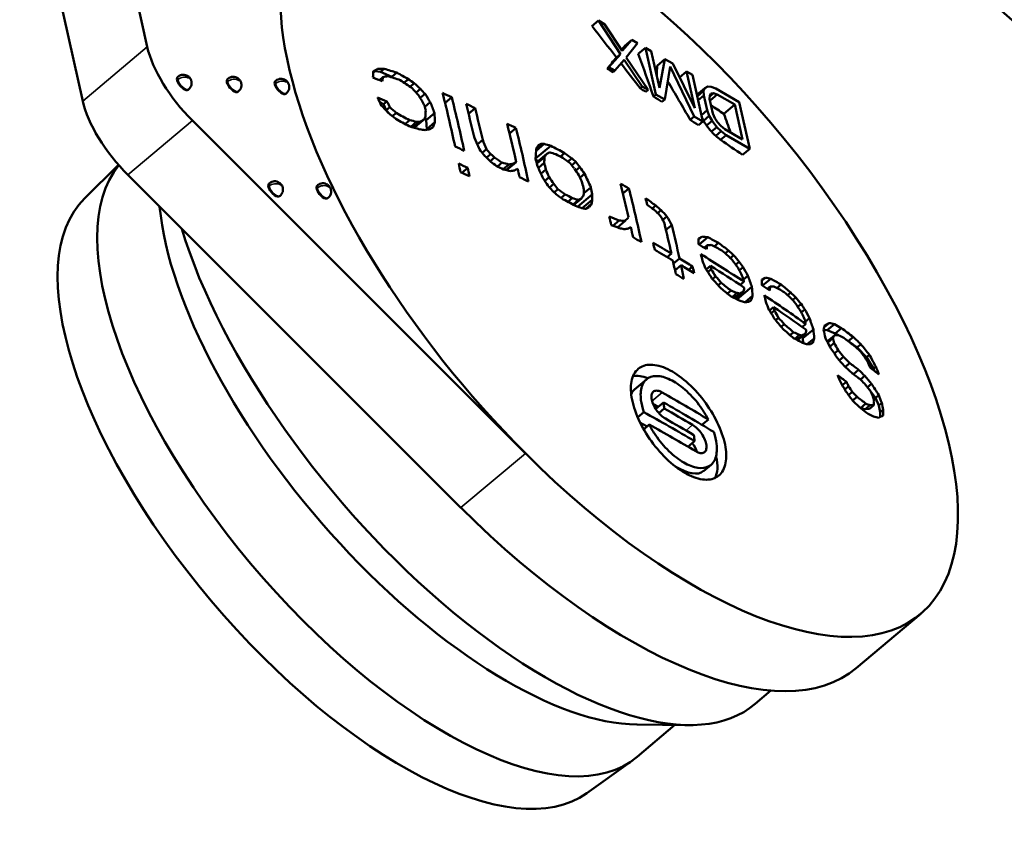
# Model space of a CAD drawing. Header units: millimetres. Extents: x 75 to 4764, y 75 to 3163.
# Tile 128 of 198: x 2997 to 3020, y 840 to 859. Entities that reach past the tile are written whole.
import ezdxf

# ---------------------------------------------------------------- set-up
doc = ezdxf.new("R2010")
doc.units = ezdxf.units.MM
doc.header["$LTSCALE"] = 15
doc.layers.add('Visible (ISO)', color=7, linetype='Continuous', lineweight=50)
doc.layers.add('Visible Narrow (ISO)', color=7, linetype='Continuous', lineweight=35)

msp = doc.modelspace()

# ---------------------------------------------------------------- linework, layer by layer
at = {"layer": 'Visible (ISO)'}
for p, q in [((2999.556, 861.19), (3000.286, 857.938)), ((2998.109, 859.969), (2998.839, 856.717)), ((3010.275, 858.401), (3010.421, 858.524)), ((3010.553, 858.448), (3010.421, 858.524)), ((3010.421, 858.524), (3010.914, 857.773)), ((3010.955, 857.846), (3010.553, 858.448)), ((3011.168, 858.092), (3010.955, 857.846)), ((3011.013, 857.961), (3011.168, 858.092)), ((3011.046, 857.697), (3011.299, 858.015)), ((3011.299, 858.015), (3011.168, 858.092)), ((3010.914, 857.773), (3010.656, 857.476)), ((3010.823, 857.696), (3010.914, 857.773)), ((3011.313, 857.777), (3011.475, 857.914)), ((3011.607, 857.837), (3011.475, 857.914)), ((3011.475, 857.914), (3011.71, 856.866)), ((3011.792, 857.013), (3011.607, 857.837)), ((3010.788, 857.4), (3011, 857.646)), ((3011, 857.646), (3011.403, 857.044)), ((3011.535, 856.968), (3011.046, 857.697)), ((3011.738, 857.51), (3011.914, 857.659)), ((3011.914, 857.659), (3011.792, 857.013)), ((3012.09, 857.558), (3011.914, 857.659)), ((3012.582, 856.555), (3012.09, 857.558)), ((3005.395, 857.385), (3005.361, 857.365)), ((3005.46, 857.44), (3005.395, 857.385)), ((3005.527, 857.374), (3005.395, 857.385)), ((3005.609, 857.443), (3005.527, 857.374)), ((3005.78, 857.261), (3005.527, 857.374)), ((3005.891, 857.355), (3005.78, 857.261)), ((3010.617, 857.443), (3010.656, 857.476)), ((3010.656, 857.476), (3010.788, 857.4)), ((3010.748, 857.366), (3010.788, 857.4)), ((3011.908, 856.752), (3012.027, 857.497)), ((3012.027, 857.497), (3012.567, 856.37)), ((3012.242, 857.248), (3012.397, 857.38)), ((3012.529, 857.303), (3012.397, 857.38)), ((3012.397, 857.38), (3012.582, 856.555)), ((3000.968, 857.254), (3000.981, 857.266)), ((3002.086, 857.208), (3002.1, 857.22)), ((3003.161, 857.163), (3003.174, 857.175)), ((3005.58, 857.255), (3005.503, 857.19)), ((3005.503, 857.187), (3005.503, 857.19)), ((3005.811, 857.238), (3005.78, 857.261)), ((3006.149, 857.21), (3006.055, 857.13)), ((3006.283, 857.118), (3006.188, 857.038)), ((3012.764, 856.256), (3012.529, 857.303)), ((3001.206, 856.971), (3001.22, 856.983)), ((3002.324, 856.925), (3002.338, 856.937)), ((3003.399, 856.881), (3003.413, 856.892)), ((3006.425, 856.989), (3006.327, 856.906)), ((3006.525, 856.877), (3006.417, 856.786)), ((3011.354, 857.003), (3011.403, 857.044)), ((3011.403, 857.044), (3011.535, 856.968)), ((3011.483, 856.924), (3011.535, 856.968)), ((3011.654, 856.819), (3011.71, 856.866)), ((3011.71, 856.866), (3011.908, 856.752)), ((3012.629, 856.858), (3012.806, 857.008)), ((3012.637, 856.822), (3012.782, 856.944)), ((3012.806, 857.008), (3012.782, 856.944)), ((3012.782, 856.944), (3012.785, 856.845)), ((3012.874, 857.046), (3012.806, 857.008)), ((3012.951, 857.04), (3012.874, 857.046)), ((3012.918, 856.821), (3013.003, 856.893)), ((3012.919, 856.845), (3012.947, 856.887)), ((3012.947, 856.887), (3013.003, 856.893)), ((3013.056, 856.998), (3012.951, 857.04)), ((3013.003, 856.893), (3013.086, 856.865)), ((3013.583, 856.693), (3013.056, 856.998)), ((3005.594, 856.644), (3005.507, 856.694)), ((3005.67, 856.709), (3005.594, 856.644)), ((3005.656, 856.509), (3005.594, 856.644)), ((3006.644, 856.691), (3006.521, 856.588)), ((3007.124, 856.804), (3006.975, 856.678)), ((3011.846, 856.7), (3011.908, 856.752)), ((3012.656, 856.737), (3012.785, 856.845)), ((3012.785, 856.845), (3012.86, 856.511)), ((3012.917, 856.769), (3012.919, 856.845)), ((3012.992, 856.435), (3012.917, 856.769)), ((3012.926, 856.729), (3013.086, 856.865)), ((3013.086, 856.865), (3013.481, 856.636)), ((3013.818, 855.646), (3013.583, 856.693)), ((3005.738, 856.578), (3005.656, 856.509)), ((3005.733, 856.425), (3005.656, 856.509)), ((3005.88, 856.449), (3005.794, 856.376)), ((3006.738, 856.447), (3006.549, 856.288)), ((3007.65, 856.558), (3007.502, 856.433)), ((3012.731, 856.402), (3012.86, 856.511)), ((3012.86, 856.511), (3012.907, 856.387)), ((3013.034, 856.333), (3012.992, 856.435)), ((3013.235, 856.428), (3013.481, 856.636)), ((3013.481, 856.636), (3013.657, 855.856)), ((3001.3, 856.277), (3008.779, 848.8)), ((3006.18, 856.285), (3006.08, 856.201)), ((3006.337, 856.251), (3006.207, 856.141)), ((3006.412, 856.253), (3006.261, 856.126)), ((3006.51, 856.312), (3006.348, 856.175)), ((3006.549, 856.288), (3006.527, 856.351)), ((3006.563, 856.083), (3006.549, 856.288)), ((3006.749, 856.24), (3006.563, 856.083)), ((3012.479, 856.296), (3012.567, 856.37)), ((3012.567, 856.37), (3012.764, 856.256)), ((3012.667, 856.174), (3012.764, 856.256)), ((3012.776, 856.276), (3012.907, 856.387)), ((3012.846, 856.167), (3012.971, 856.272)), ((3012.907, 856.387), (3012.971, 856.272)), ((3012.971, 856.272), (3013.079, 856.132)), ((3013.093, 856.24), (3013.034, 856.333)), ((3013.168, 856.158), (3013.093, 856.24)), ((3006.261, 856.126), (3006.259, 856.126)), ((3006.348, 856.175), (3006.261, 856.126)), ((3006.558, 856.071), (3006.563, 856.083)), ((3008.566, 856.111), (3008.422, 855.99)), ((3012.957, 856.03), (3013.079, 856.132)), ((3013.054, 855.933), (3013.176, 856.037)), ((3013.079, 856.132), (3013.176, 856.037)), ((3013.261, 856.085), (3013.168, 856.158)), ((3013.176, 856.037), (3013.291, 855.951)), ((3013.657, 855.856), (3013.261, 856.085)), ((3007.82, 855.846), (3007.698, 855.743)), ((3013.164, 855.843), (3013.291, 855.951)), ((3013.291, 855.951), (3013.818, 855.646)), ((3007.903, 855.638), (3007.806, 855.556)), ((3009.35, 855.711), (3009.009, 855.424)), ((3009.203, 855.755), (3009.02, 855.6)), ((3009.134, 855.758), (3009.046, 855.684)), ((3009.66, 855.549), (3009.565, 855.469)), ((3013.654, 855.507), (3013.818, 855.646)), ((3008, 855.524), (3007.907, 855.446)), ((3008.089, 855.448), (3007.99, 855.365)), ((3008.257, 855.333), (3008.155, 855.246)), ((3008.573, 855.347), (3008.356, 855.164)), ((3009.058, 855.363), (3009.018, 855.386)), ((3009.258, 855.531), (3009.029, 855.338)), ((3009.207, 855.459), (3009.035, 855.314)), ((3009.204, 855.329), (3009.07, 855.216)), ((3009.823, 855.429), (3009.736, 855.356)), ((3009.909, 855.351), (3009.82, 855.276)), ((2998.876, 854.527), (2999.641, 855.284)), ((3007.485, 855.218), (3007.352, 855.106)), ((3008.408, 855.293), (3008.281, 855.185)), ((3008.511, 855.31), (3008.341, 855.167)), ((3008.394, 855.154), (3008.386, 855.189)), ((3009.239, 855.179), (3009.128, 855.085)), ((3010.005, 855.235), (3009.911, 855.156)), ((2999.853, 855.056), (3007.332, 847.579)), ((3009.312, 855.008), (3009.214, 854.925)), ((3010.108, 855.082), (3010.007, 854.996)), ((3003.019, 854.86), (3003.033, 854.872)), ((3004.1, 854.815), (3004.114, 854.827)), ((3009.416, 854.854), (3009.322, 854.775)), ((3009.511, 854.738), (3009.424, 854.665)), ((3010.248, 854.778), (3010.088, 854.644)), ((3011.105, 854.752), (3010.971, 854.639)), ((3003.258, 854.577), (3003.271, 854.589)), ((3004.339, 854.533), (3004.352, 854.544)), ((3009.674, 854.619), (3009.583, 854.542)), ((3009.829, 854.538), (3009.731, 854.455)), ((3009.975, 854.494), (3009.853, 854.39)), ((3010.036, 854.528), (3009.865, 854.384)), ((3010.283, 854.627), (3009.946, 854.343)), ((3010.279, 854.497), (3010.056, 854.31)), ((3010.266, 854.404), (3010.14, 854.298)), ((3011.709, 854.368), (3011.63, 854.301)), ((3011.829, 854.265), (3011.749, 854.198)), ((3010.883, 854.032), (3010.746, 853.916)), ((3011.018, 854.023), (3010.846, 853.878)), ((3011.958, 854.125), (3011.864, 854.046)), ((3012.068, 853.931), (3011.936, 853.821)), ((3012.75, 853.671), (3012.669, 853.603)), ((3012.876, 853.655), (3012.682, 853.492)), ((3012.858, 853.477), (3012.794, 853.422)), ((3013.117, 853.533), (3013.017, 853.448)), ((3013.34, 853.357), (3013.267, 853.295)), ((3012.058, 853.288), (3011.966, 853.21)), ((3012.241, 853.178), (3012.106, 853.064)), ((3013.456, 853.251), (3013.382, 853.189)), ((3013.581, 853.107), (3013.501, 853.04)), ((3012.275, 853.026), (3012.139, 852.911)), ((3012.534, 853), (3012.443, 852.924)), ((3012.937, 853.011), (3012.841, 852.929)), ((3012.954, 852.936), (3012.878, 852.871)), ((3013.669, 852.986), (3013.584, 852.914)), ((3013.052, 852.777), (3012.982, 852.717)), ((3013.776, 852.79), (3013.677, 852.706)), ((3014.168, 852.746), (3014.091, 852.681)), ((3014.289, 852.725), (3014.105, 852.57)), ((3013.177, 852.633), (3013.109, 852.576)), ((3013.4, 852.458), (3013.319, 852.39)), ((3013.864, 852.541), (3013.534, 852.262)), ((3013.688, 852.657), (3013.603, 852.585)), ((3014.274, 852.549), (3014.212, 852.497)), ((3014.522, 852.596), (3014.427, 852.516)), ((3013.534, 852.404), (3013.428, 852.314)), ((3013.597, 852.396), (3013.474, 852.292)), ((3013.678, 852.44), (3013.492, 852.283)), ((3013.515, 852.272), (3013.506, 852.295)), ((3013.881, 852.338), (3013.716, 852.199)), ((3014.737, 852.414), (3014.667, 852.355)), ((3014.849, 852.305), (3014.779, 852.246)), ((3014.354, 852.085), (3014.262, 852.007)), ((3014.371, 852.009), (3014.299, 851.948)), ((3014.97, 852.157), (3014.895, 852.094)), ((3015.056, 852.034), (3014.975, 851.966)), ((3014.466, 851.848), (3014.399, 851.792)), ((3015.16, 851.836), (3015.066, 851.756)), ((3014.587, 851.701), (3014.523, 851.647)), ((3015.077, 851.708), (3014.996, 851.639)), ((3015.248, 851.586), (3015.013, 851.388)), ((3015.557, 851.568), (3015.475, 851.574)), ((3015.603, 851.729), (3015.492, 851.635)), ((3015.719, 851.704), (3015.557, 851.568)), ((3015.735, 851.497), (3015.557, 851.568)), ((3015.876, 851.616), (3015.735, 851.497)), ((3014.803, 851.52), (3014.726, 851.455)), ((3014.932, 851.462), (3014.831, 851.376)), ((3014.992, 851.451), (3014.875, 851.353)), ((3015.07, 851.492), (3014.893, 851.343)), ((3015.013, 851.388), (3014.998, 851.432)), ((3015.02, 851.278), (3015.013, 851.388)), ((3015.265, 851.384), (3015.108, 851.252)), ((3015.725, 851.455), (3015.557, 851.314)), ((3015.684, 851.392), (3015.568, 851.294)), ((3015.812, 851.453), (3015.735, 851.497)), ((3016.033, 851.325), (3015.982, 851.354)), ((3016.141, 851.416), (3016.033, 851.325)), ((3015.711, 851.28), (3015.616, 851.199)), ((3015.804, 851.117), (3015.718, 851.045)), ((3016.228, 851.179), (3016.033, 851.325)), ((3016.314, 851.252), (3016.228, 851.179)), ((3016.44, 850.958), (3016.228, 851.179)), ((3015.922, 850.967), (3015.831, 850.891)), ((3016.506, 851.013), (3016.44, 850.958)), ((3016.594, 850.704), (3016.44, 850.958)), ((3016.063, 850.83), (3015.962, 850.744)), ((3016.262, 850.679), (3016.145, 850.58)), ((3016.649, 850.75), (3016.594, 850.704)), ((3016.614, 850.655), (3016.594, 850.704)), ((3011.232, 850.238), (3011.499, 850.463)), ((3016.403, 850.54), (3016.305, 850.458)), ((3015.989, 850.41), (3015.896, 850.332)), ((3016.038, 850.308), (3015.952, 850.236)), ((3016.461, 850.287), (3016.457, 850.291)), ((3016.551, 850.363), (3016.461, 850.287)), ((3016.644, 850.049), (3016.461, 850.287)), ((3016.121, 850.182), (3016.037, 850.111)), ((3016.229, 850.069), (3016.129, 849.985)), ((3016.716, 850.11), (3016.644, 850.049)), ((3016.715, 849.876), (3016.644, 850.049)), ((3011.765, 849.846), (3011.643, 849.916)), ((3011.881, 849.944), (3011.706, 849.797)), ((3011.898, 849.808), (3011.776, 849.705)), ((3016.307, 849.816), (3016.305, 849.818)), ((3016.428, 849.918), (3016.307, 849.816)), ((3016.41, 849.79), (3016.307, 849.816)), ((3016.519, 849.881), (3016.41, 849.79)), ((3016.505, 849.8), (3016.41, 849.79)), ((3016.601, 849.882), (3016.505, 849.8)), ((3016.782, 849.933), (3016.715, 849.876)), ((3016.749, 849.725), (3016.715, 849.876)), ((3011.438, 849.726), (3011.301, 849.611)), ((3016.746, 849.618), (3016.749, 849.725)), ((3016.814, 849.78), (3016.749, 849.725)), ((3011.512, 849.405), (3011.353, 849.497)), ((3011.559, 849.445), (3011.436, 849.34)), ((3012.888, 849.563), (3012.743, 849.441)), ((3012.579, 849.075), (3012.43, 848.949)), ((3012.78, 848.403), (3012.948, 848.545)), ((3017.657, 845.195), (3016.21, 843.974)), ((3013.94, 843.17), (3014.294, 843.469)), ((3011.285, 842.705), (3012.434, 842.694)), ((3011.288, 841.979), (3012.138, 842.697)), ((3010.156, 841.161), (3011.184, 841.898))]:
    msp.add_line(p, q, dxfattribs=at)
for centre, major_axis, ratio, start_param, end_param in [((3010.885, 853.219), (-6.772, 8.024), 0.432677, 5.933532, 8.047398), ((3010.885, 853.219), (6.772, -8.024), 0.432677, 4.905806, 9.075125), ((3021.03, 865.816), (-9.029, 10.699), 0.432677, 1.809467, 2.593869), ((2971.087, 818.14), (-7.966, 61.035), 0.868598, 5.299159, 5.314257), ((3001.701, 857.119), (1.29, -1.528), 0.432677, 3.834788, 4.905806), ((2966.928, 820.174), (45.898, 41.117), 0.06143, 5.935447, 5.94098), ((2970.225, 817.155), (30.901, 53.376), 0.576089, 5.816629, 5.840918), ((2966.935, 820.169), (45.925, 41.088), 0.060106, 5.911189, 5.925847), ((2971.087, 818.211), (-9.993, 60.73), 0.87294, 5.254205, 5.26601), ((2963.226, 822.365), (37.619, 48.253), 0.394676, 5.773731, 5.777354), ((2965.075, 822.861), (48.272, 37.896), 0.073553, 0.52458, 0.528274), ((2966.889, 821.568), (53.48, 30.431), 0.355624, 0.582171, 0.586039), ((2968.395, 819.62), (58.336, 19.961), 0.603044, 0.686394, 0.692483), ((2968.993, 817.907), (61.593, 3.634), 0.780313, 0.877994, 0.883229), ((2968.108, 821.819), (-59.952, -13.455), 0.693478, 3.778699, 3.78173), ((2968.809, 818.029), (40.625, 46.438), 0.299278, 5.926217, 5.9342), ((3001.087, 857.113), (-0.119, 0.141), 0.432677, 0, 3.141593), ((3002.205, 857.067), (-0.119, 0.141), 0.432677, 0, 3.141593), ((3003.28, 857.022), (-0.119, 0.141), 0.432677, 0, 3.141593), ((2968.876, 818.398), (-60.198, -13.511), 0.693478, 3.911691, 3.915998), ((2963.512, 822.484), (-39.437, -46.838), 0.332487, 2.637441, 2.640216), ((2966.305, 821.997), (-51.526, -33.556), 0.249011, 3.696794, 3.699919), ((2968.452, 819.454), (-58.343, -19.963), 0.603045, 3.827628, 3.833716), ((2968.894, 817.179), (-61.028, 8.992), 0.842134, 4.18325, 4.188701), ((2968.912, 817.306), (61.032, -8.993), 0.842134, 1.041153, 1.043878), ((2968.241, 816.879), (48.989, -37.404), 0.897446, 1.473157, 1.476276), ((2971.851, 817.15), (14.977, 59.675), 0.772714, 5.603656, 5.622471), ((2967.329, 817.027), (-27.716, 54.963), 0.896796, 5.008481, 5.012166), ((2967.433, 817.079), (27.725, -54.978), 0.896796, 1.866333, 1.868789), ((2965.941, 818.184), (-6.341, -61.136), 0.822338, 2.334335, 2.338243), ((2964.819, 820.284), (30.771, 53.152), 0.576089, 5.718384, 5.746432), ((2968.791, 818.777), (60.189, 13.509), 0.693478, 0.735734, 0.740025), ((2968.108, 821.819), (-59.952, -13.455), 0.693478, 3.76152, 3.764552), ((3000.254, 855.897), (-1.29, 1.528), 0.432677, 0.693196, 1.764213), ((2963.957, 819.656), (20.48, 57.683), 0.724457, 5.633853, 5.637476), ((2968.978, 817.944), (60.202, 13.512), 0.693478, 0.770089, 0.774396), ((2964.423, 819.122), (-16.22, -59.077), 0.762826, 2.446705, 2.44948), ((2965.426, 818.609), (12.498, 60.128), 0.789318, 5.548516, 5.553229), ((2964.842, 819.663), (-24.369, -56.347), 0.680262, 2.533707, 2.539039), ((2965.005, 820.177), (-30.784, -53.174), 0.576089, 2.576794, 2.604831), ((2965.304, 820.004), (30.802, 53.206), 0.576089, 5.729773, 5.746411), ((2968.791, 818.777), (60.189, 13.509), 0.693478, 0.724585, 0.728872), ((2968.108, 821.819), (-59.952, -13.455), 0.693478, 3.752928, 3.757477), ((2966.719, 816.719), (-27.66, 54.851), 0.896796, 5.00874, 5.012433), ((2968.309, 816.202), (-56.942, 23.457), 0.879607, 4.391015, 4.394882), ((2967.824, 816.333), (48.917, -37.349), 0.897446, 1.47473, 1.477855), ((2969.062, 817.074), (61.467, 5.215), 0.769382, 0.858881, 0.864968), ((2964.334, 820.565), (30.736, 53.092), 0.576089, 5.731538, 5.73417), ((2964.292, 821.533), (37.726, 48.39), 0.394681, 5.76972, 5.773334), ((2964.428, 821.133), (-35.7, -49.925), 0.456872, 2.618645, 2.623978), ((2965.49, 819.896), (-30.813, -53.225), 0.576089, 2.588179, 2.604811), ((2967.903, 822.732), (-59.822, -13.426), 0.693478, 3.711784, 3.718889), ((2972.201, 816.011), (30.83, 53.253), 0.576089, 5.827459, 5.838074), ((2969.074, 816.933), (-61.462, -5.214), 0.769383, 4.000827, 4.006914), ((2968.481, 819.093), (56.888, 23.838), 0.529409, 0.645354, 0.648904), ((2967.598, 820.322), (53.562, 30.477), 0.355622, 0.581279, 0.583209), ((2966.025, 821.65), (48.383, 37.983), 0.073553, 0.524323, 0.528008), ((2964.741, 821.953), (42.537, 44.283), 0.212473, 5.777346, 5.7793), ((2964.924, 821.777), (-42.555, -44.302), 0.212477, 2.634919, 2.638826), ((2966.161, 819.507), (30.848, 53.285), 0.576089, 5.72627, 5.74638), ((2968.791, 818.777), (60.189, 13.509), 0.693478, 0.704883, 0.709164), ((2968.108, 821.819), (-59.952, -13.455), 0.693478, 3.733206, 3.737759), ((2972.042, 816.642), (22.943, 57.092), 0.698624, 5.71812, 5.719546), ((2972.264, 817.528), (6.337, 61.101), 0.822339, 5.479139, 5.481442), ((2999.23, 855.975), (-0.11, 0.13), 0.432677, 0.800729, 1.536618), ((2968.778, 818.468), (-58.048, -20.898), 0.586978, 3.81701, 3.822244), ((2968.289, 819.359), (-55.746, -26.377), 0.470829, 3.759618, 3.762342), ((2967.128, 820.733), (-51.618, -33.616), 0.249011, 3.695205, 3.698324), ((2966.188, 821.443), (-48.399, -37.995), 0.073557, 3.665367, 3.667823), ((2966.348, 819.399), (-30.856, -53.299), 0.576089, 2.57681, 2.604782), ((2971.618, 819.189), (-27.62, 54.772), 0.896796, 4.947352, 4.950246), ((2970.222, 820.845), (-56.704, 23.359), 0.879607, 4.270285, 4.272559), ((2965.63, 819.219), (22.929, 57.057), 0.698623, 5.649939, 5.6544), ((2965.802, 819.15), (-22.937, -57.076), 0.698625, 2.507515, 2.511974), ((2968.913, 821.691), (-61.363, -1.316), 0.794739, 3.89006, 3.892643), ((2968.108, 821.819), (-59.952, -13.455), 0.693478, 3.708905, 3.72106), ((2969.063, 817.566), (-60.201, -13.511), 0.693478, 3.877309, 3.881599), ((2965.934, 818.707), (16.284, 59.31), 0.762829, 5.573443, 5.576205), ((2967.508, 817.117), (-27.729, 54.989), 0.896796, 4.976713, 4.979163), ((2967.612, 817.169), (27.736, -55.003), 0.896796, 1.834585, 1.837034), ((2966.575, 819.819), (38.68, 47.954), 0.367953, 5.793113, 5.799464), ((2966.828, 820.189), (45.049, 42.039), 0.103335, 5.817082, 5.820212), ((2967.162, 820.202), (48.475, 38.055), 0.073557, 0.469118, 0.471563), ((2967.875, 819.835), (53.585, 30.49), 0.355622, 0.514043, 0.515964), ((2968.366, 819.368), (56.878, 23.834), 0.529409, 0.57225, 0.575781), ((2967.324, 819.995), (-48.485, -38.063), 0.073552, 3.610185, 3.61263), ((2968.443, 819.185), (-56.885, -23.836), 0.529409, 3.713046, 3.716576), ((2968.791, 818.777), (60.189, 13.509), 0.693478, 0.680929, 0.68777), ((2969.01, 818.269), (61.651, -2.353), 0.814438, 0.87881, 0.882339), ((2968.181, 816.801), (-48.98, 37.397), 0.897446, 4.578043, 4.581153), ((2968.583, 816.866), (57.01, -23.485), 0.879608, 1.208856, 1.21078), ((2968.844, 816.844), (-61.011, 8.99), 0.842134, 4.142625, 4.145341), ((2968.966, 817.104), (61.641, -2.352), 0.814438, 0.911118, 0.914654), ((2968.699, 818.572), (56.9, 23.843), 0.529409, 0.602942, 0.606477), ((2967.208, 820.143), (48.478, 38.058), 0.073552, 0.493603, 0.496051), ((2966.646, 819.227), (30.868, 53.32), 0.576089, 5.730638, 5.734133), ((2966.75, 819.617), (-37.888, -48.598), 0.394676, 2.647999, 2.651596), ((2966.832, 819.119), (-30.875, -53.332), 0.576089, 2.589044, 2.592538), ((2967.007, 819.997), (-45.059, -42.048), 0.103335, 2.675169, 2.678298), ((2968.825, 818.625), (-60.193, -13.51), 0.693478, 3.824229, 3.82765), ((2969.005, 818.133), (-61.653, 2.353), 0.814439, 4.021195, 4.024724), ((2968.668, 817.702), (-27.779, 55.087), 0.896796, 4.956836, 4.95928), ((2969.026, 817.942), (57.049, -23.501), 0.879607, 1.179123, 1.181043), ((2968.772, 817.755), (27.78, -55.089), 0.896796, 1.814721, 1.817164), ((3005.58, 848.742), (-5.708, 6.763), 0.432677, 0.083639, 3.141593), ((2964.819, 820.284), (30.771, 53.152), 0.576089, 5.705236, 5.709619), ((2969.147, 817.187), (60.195, 13.51), 0.693478, 0.735725, 0.740016), ((2969.19, 816.998), (-60.19, -13.509), 0.693478, 3.877325, 3.881616), ((2965.005, 820.177), (-30.784, -53.174), 0.576089, 2.563651, 2.568032), ((2969.063, 817.566), (-60.201, -13.511), 0.693478, 3.858451, 3.861877), ((2968.768, 818.409), (-56.902, -23.844), 0.529409, 3.745397, 3.748933), ((2967.795, 819.71), (51.667, 33.648), 0.249011, 0.518745, 0.521853), ((2967.889, 819.566), (-51.673, -33.652), 0.249011, 3.662301, 3.665408), ((2967.301, 820.025), (-48.483, -38.062), 0.073552, 3.637689, 3.640137), ((2966.161, 819.507), (30.848, 53.285), 0.576089, 5.718401, 5.722773), ((2966.95, 818.593), (20.617, 58.068), 0.724454, 5.618951, 5.622549), ((2967.079, 818.393), (16.315, 59.424), 0.762829, 5.565503, 5.56826), ((2967.116, 818.534), (-20.621, -58.08), 0.724457, 2.476335, 2.479933), ((2968.378, 817.816), (-5.022, 61.483), 0.861476, 5.290812, 5.29394), ((2968.512, 817.827), (5.022, -61.488), 0.861475, 2.149545, 2.152673), ((2969.063, 817.566), (-60.201, -13.511), 0.693478, 3.846464, 3.850744), ((2967.618, 817.754), (-5.018, 61.435), 0.861475, 5.287956, 5.291086), ((2967.752, 817.765), (5.019, -61.446), 0.861475, 2.146683, 2.149813), ((2967.881, 818.262), (20.636, 58.122), 0.724456, 5.620435, 5.62403), ((2967.653, 818.644), (30.898, 53.372), 0.576089, 5.730633, 5.734124), ((2968.083, 818.16), (-18.849, -58.733), 0.741622, 2.456145, 2.462489), ((3003.138, 854.719), (-0.119, 0.141), 0.432677, 0, 3.141593), ((3004.219, 854.674), (-0.119, 0.141), 0.432677, 0, 3.141593), ((2968.058, 817.395), (-27.761, 55.051), 0.896796, 4.953268, 4.955713), ((2968.696, 817.14), (-57.029, 23.493), 0.879608, 4.322923, 4.324844), ((2968.162, 817.447), (27.765, -55.06), 0.896796, 1.811161, 1.813606), ((2968.976, 817.377), (61.649, -2.352), 0.814438, 0.881262, 0.884792), ((2967.603, 818.952), (37.918, 48.636), 0.394678, 5.787078, 5.790673), ((2967.839, 818.536), (-30.902, -53.379), 0.576089, 2.589039, 2.59253), ((2968.622, 818.083), (30.912, 53.395), 0.576089, 5.728885, 5.746336), ((2968.791, 818.777), (60.189, 13.509), 0.693478, 0.648452, 0.652724), ((2968.809, 817.975), (-30.913, -53.397), 0.576089, 2.576823, 2.604743), ((3004.615, 847.928), (-5.643, 6.687), 0.432677, 0.034287, 3.107305), ((2968.971, 817.241), (-61.646, 2.352), 0.814438, 4.02365, 4.02718), ((2969.063, 817.566), (-60.201, -13.511), 0.693478, 3.822515, 3.829355), ((2969.029, 817.717), (60.202, 13.512), 0.693478, 0.682631, 0.686051), ((2968.87, 818.164), (56.905, 23.845), 0.529408, 0.569781, 0.57331), ((2968.113, 818.991), (48.518, 38.089), 0.073554, 0.472681, 0.475124), ((2967.846, 819.098), (45.093, 42.079), 0.103333, 5.814219, 5.817346), ((2967.814, 818.862), (-39.726, -47.181), 0.332481, 2.655427, 2.658181), ((2967.789, 818.807), (-37.922, -48.642), 0.394678, 2.646502, 2.650097), ((2969.181, 817.759), (30.913, 53.397), 0.576089, 5.742845, 5.746336), ((2968.946, 818.691), (61.579, 3.634), 0.780313, 0.75816, 0.76336), ((3006.958, 849.905), (5.708, -6.763), 0.432677, 3.698061, 5.926641), ((2968.947, 817.981), (-56.906, -23.845), 0.529409, 3.710581, 3.71411), ((2968.717, 818.355), (-53.624, -30.512), 0.355624, 3.653423, 3.655343), ((2968.275, 818.784), (-48.523, -38.093), 0.073554, 3.61375, 3.616194), ((2968.026, 818.906), (-45.098, -42.084), 0.103335, 2.672304, 2.675431), ((2968.98, 818.54), (-61.676, -1.323), 0.794739, 3.930127, 3.934487), ((2969.102, 818.593), (61.026, -8.992), 0.842134, 0.926081, 0.928788), ((2969.301, 818.268), (-49.032, 37.436), 0.897446, 4.515568, 4.518669), ((2969.369, 818.356), (49.027, -37.433), 0.897446, 1.372624, 1.375725), ((2968.137, 818.363), (30.907, 53.387), 0.576089, 5.718414, 5.722778), ((2968.982, 817.902), (58.052, 20.9), 0.586978, 0.578439, 0.583639), ((2968.85, 818.122), (53.626, 30.514), 0.355623, 0.491184, 0.495021), ((2968.628, 818.28), (46.105, 40.999), 0.053853, 5.828482, 5.832812), ((2969.579, 817.707), (16.334, 59.491), 0.762828, 5.558048, 5.560801), ((2969.719, 817.792), (-6.364, -61.358), 0.822339, 2.283065, 2.286952), ((3007.716, 850.545), (6.224, -7.375), 0.432677, 3.927916, 6.283185), ((2969.047, 817.73), (-57.594, -22.131), 0.564161, 3.709456, 3.713816), ((2969.013, 817.828), (-55.772, -26.389), 0.470829, 3.667993, 3.6707), ((2968.9, 818.013), (-51.702, -33.671), 0.249011, 3.61514, 3.618241), ((2968.808, 818.104), (-48.531, -38.099), 0.073554, 3.597556, 3.599998), ((2968.622, 818.083), (30.912, 53.395), 0.576089, 5.718416, 5.72365), ((2969.517, 817.565), (30.911, 53.393), 0.576089, 5.721905, 5.737611), ((2969.703, 817.457), (-30.909, -53.39), 0.576089, 2.580313, 2.597764), ((2969.063, 817.566), (-60.201, -13.511), 0.693478, 3.790043, 3.794315), ((2969.411, 817.336), (48.529, 38.097), 0.073553, 0.412329, 0.415995), ((2970.163, 816.956), (37.923, 48.643), 0.394678, 5.811883, 5.815477), ((2968.961, 817.927), (53.626, 30.514), 0.355624, 0.439441, 0.44328), ((2968.763, 818.546), (58.371, 19.973), 0.603045, 0.527978, 0.534027), ((2969.107, 817.802), (30.913, 53.397), 0.576089, 5.718416, 5.721906), ((2969.029, 817.717), (60.202, 13.512), 0.693478, 0.632219, 0.641617), ((2969.063, 817.566), (-60.201, -13.511), 0.693478, 3.773812, 3.783209), ((2968.876, 818.398), (-60.198, -13.511), 0.693478, 3.751592, 3.755866), ((2970.272, 816.792), (-39.724, -47.178), 0.332484, 2.687231, 2.689987), ((2969.237, 817.495), (-51.701, -33.67), 0.249011, 3.564291, 3.567394), ((2968.82, 818.38), (-58.374, -19.974), 0.603045, 3.669231, 3.67528), ((2968.932, 818.939), (61.569, 3.633), 0.780313, 0.720233, 0.725439), ((2969.033, 818.858), (-61.631, 2.352), 0.814438, 3.941694, 3.945225), ((2969.162, 819.001), (61.005, -8.989), 0.842134, 0.889654, 0.892365), ((2969.517, 817.565), (30.911, 53.393), 0.576089, 5.711435, 5.718415), ((2969.029, 817.717), (60.202, 13.512), 0.693478, 0.621112, 0.627947), ((2970.3, 817.111), (30.899, 53.373), 0.576089, 5.728887, 5.732378), ((2968.927, 818.171), (60.201, 13.511), 0.693478, 0.591189, 0.614275), ((2970.193, 817.442), (20.634, 58.118), 0.724456, 5.597326, 5.600921), ((2969.399, 818.848), (-57.012, 23.486), 0.879608, 4.247574, 4.249494), ((2970.111, 818.43), (-27.752, 55.034), 0.896796, 4.896382, 4.90005), ((2969.726, 818.824), (48.992, -37.406), 0.897446, 1.340808, 1.343913), ((2970.216, 818.482), (27.746, -55.023), 0.896796, 1.754263, 1.756709), ((2969.063, 817.566), (-60.201, -13.511), 0.693478, 3.762704, 3.76954), ((2969.703, 817.457), (-30.909, -53.39), 0.576089, 2.569841, 2.576822), ((2970.002, 817.284), (-30.905, -53.383), 0.576089, 2.576821, 2.580312), ((2969.725, 817.999), (-10.952, 60.701), 0.874806, 5.156506, 5.160838), ((2968.961, 818.02), (-60.202, -13.512), 0.693478, 3.733638, 3.751594), ((2970.486, 817.003), (-30.895, -53.366), 0.576089, 2.585549, 2.587295), ((2969.919, 817.942), (5.02, -61.468), 0.861475, 2.101356, 2.104483), ((2970.804, 817.679), (6.357, 61.288), 0.822338, 5.406515, 5.40846), ((2970.951, 817.664), (-6.355, -61.274), 0.822339, 2.26382, 2.267712), ((2969.13, 817.263), (-60.197, -13.51), 0.693478, 3.769539, 3.773811), ((2969.205, 818.211), (-52.671, 32.123), 0.89229, 4.387663, 4.392675), ((2969.317, 818.289), (49.031, -37.436), 0.897446, 1.341547, 1.344649), ((2971.037, 817.306), (16.313, 59.414), 0.762829, 5.541993, 5.54475), ((2971.307, 816.529), (30.87, 53.322), 0.576089, 5.732385, 5.734132), ((2971.387, 816.833), (-24.451, -56.537), 0.680261, 2.507854, 2.513167), ((2970.339, 816.155), (48.501, 38.076), 0.073553, 0.388358, 0.39203), ((2971.647, 815.799), (37.869, 48.574), 0.394678, 5.820051, 5.823652), ((2969.404, 817.148), (53.621, 30.511), 0.355624, 0.40895, 0.412796), ((2968.841, 818.316), (58.375, 19.974), 0.603045, 0.494099, 0.50016), ((2968.994, 817.879), (-61.593, -3.634), 0.780313, 3.862358, 3.867562), ((2968.986, 818.017), (61.592, 3.634), 0.780313, 0.720508, 0.725712), ((2969.281, 817.185), (56.9, 23.843), 0.529409, 0.490294, 0.493824), ((2970.979, 815.961), (42.698, 44.451), 0.212477, 5.847859, 5.849804), ((2971.269, 816.55), (30.871, 53.325), 0.576089, 5.728016, 5.72889), ((2971.466, 816.1), (-35.834, -50.112), 0.456873, 2.64447, 2.649783), ((2968.876, 818.398), (-60.198, -13.511), 0.693478, 3.717372, 3.721653), ((2971.718, 815.574), (-39.666, -47.109), 0.332483, 2.697891, 2.700651), ((2969.864, 816.532), (-51.684, -33.659), 0.249011, 3.535979, 3.539087), ((2968.898, 818.15), (-58.376, -19.974), 0.603045, 3.635352, 3.641413), ((2968.919, 819.16), (61.558, 3.632), 0.780313, 0.686456, 0.691673), ((2969.232, 817.208), (-58.047, -20.898), 0.586978, 3.659265, 3.66447), ((2969.67, 816.681), (53.611, 30.505), 0.355623, 0.438696, 0.440616), ((2970.362, 816.125), (48.5, 38.075), 0.073553, 0.412224, 0.415892), ((2969.488, 816.825), (-55.759, -26.383), 0.470829, 3.608122, 3.610833), ((2970.525, 815.918), (-48.492, -38.069), 0.073553, 3.55329, 3.555735), ((2971.163, 815.785), (-42.689, -44.442), 0.212475, 2.705422, 2.709313), ((2971.791, 816.248), (30.85, 53.288), 0.576089, 5.728892, 5.732389), ((2968.927, 818.171), (60.201, 13.511), 0.693478, 0.556931, 0.580064), ((2969.044, 819.161), (-61.615, 2.351), 0.814438, 3.908496, 3.912034), ((2969.215, 819.363), (60.978, -8.985), 0.842134, 0.857199, 0.859916), ((2969.573, 819.27), (-56.973, 23.47), 0.879608, 4.217034, 4.218959), ((2970.044, 819.24), (48.941, -37.367), 0.897446, 1.312436, 1.315549), ((2970.06, 816.231), (-51.675, -33.653), 0.249011, 3.562851, 3.565956), ((2971.523, 816.969), (20.603, 58.028), 0.724456, 5.589173, 5.592774), ((2970.535, 818.145), (-10.941, 60.636), 0.874806, 5.136217, 5.140556), ((2968.961, 818.02), (-60.202, -13.512), 0.693478, 3.699383, 3.717377), ((2971.978, 816.14), (-30.841, -53.272), 0.576089, 2.585552, 2.587301), ((2970.812, 818.015), (5.014, -61.391), 0.861475, 2.082609, 2.085742), ((2970.707, 818.73), (-27.713, 54.956), 0.896796, 4.87236, 4.876036), ((2971.876, 817.568), (6.343, 61.162), 0.822339, 5.391406, 5.393356), ((2970.811, 818.782), (27.704, -54.939), 0.896796, 1.730229, 1.732681), ((2972.023, 817.553), (-6.341, -61.14), 0.822339, 2.248705, 2.252606), ((2969.464, 818.635), (-52.649, 32.109), 0.89229, 4.35846, 4.363481), ((2969.635, 818.705), (49.003, -37.415), 0.897446, 1.313229, 1.316337), ((2972.286, 816.963), (16.276, 59.28), 0.762829, 5.531332, 5.534096), ((2972.798, 815.665), (30.795, 53.194), 0.576089, 5.732402, 5.734153), ((2972.786, 816.227), (-24.39, -56.394), 0.680261, 2.502321, 2.507647), ((2968.981, 818.1), (-61.592, -3.634), 0.780313, 3.828608, 3.833822), ((2968.973, 818.238), (61.59, 3.634), 0.780313, 0.686756, 0.69197), ((2972.761, 815.687), (30.798, 53.198), 0.576089, 5.728023, 5.728898), ((2972.972, 815.023), (-35.746, -49.989), 0.456873, 2.650023, 2.655349), ((2972.614, 814.391), (42.594, 44.343), 0.212476, 5.878107, 5.882012), ((2973.283, 815.385), (30.764, 53.139), 0.576089, 5.732409, 5.736793), ((2971.313, 814.914), (48.441, 38.029), 0.073554, 0.363067, 0.367977), ((2969.869, 816.33), (53.601, 30.5), 0.355624, 0.376827, 0.380686), ((2969.026, 817.787), (57.594, 22.131), 0.564161, 0.438334, 0.442721), ((2968.791, 818.777), (60.189, 13.509), 0.693478, 0.525989, 0.53287), ((2969.329, 816.939), (-58.041, -20.896), 0.586978, 3.625499, 3.630715), ((2969.452, 816.777), (56.891, 23.839), 0.529409, 0.457106, 0.460643), ((2970.113, 815.902), (53.585, 30.49), 0.355623, 0.408166, 0.410091), ((2971.29, 814.943), (48.443, 38.03), 0.073553, 0.388202, 0.391878), ((2972.314, 814.679), (42.618, 44.367), 0.212475, 5.86298, 5.86493), ((2972.497, 814.503), (-42.604, -44.352), 0.212475, 2.720548, 2.72445), ((2972.184, 817.536), (6.339, 61.114), 0.822339, 5.378261, 5.382165), ((2972.379, 814.241), (44.962, 41.957), 0.103334, 5.8987, 5.901843), ((2973.507, 815.255), (-30.747, -53.111), 0.576089, 2.591697, 2.594329), ((2970.57, 815.449), (51.642, 33.632), 0.249011, 0.36552, 0.368639), ((2969.242, 817.277), (-56.902, -23.844), 0.529409, 3.565054, 3.568603), ((2968.842, 818.55), (-60.195, -13.51), 0.693478, 3.667594, 3.674474), ((2968.959, 819.52), (61.626, 1.322), 0.794739, 0.677542, 0.681934), ((2969.744, 816.284), (-55.743, -26.375), 0.470829, 3.57568, 3.578397), ((2970.687, 815.268), (-51.633, -33.626), 0.249011, 3.534488, 3.5376), ((2971.452, 814.737), (48.43, 38.02), 0.073553, 0.387663, 0.390115), ((2970.796, 818.775), (-27.705, 54.941), 0.896796, 4.850342, 4.855251), ((2971.832, 818.099), (5.002, -61.241), 0.861475, 2.068409, 2.071552), ((2970.044, 819.24), (48.941, -37.367), 0.897446, 1.287512, 1.290631), ((2969.056, 819.456), (-61.594, 2.35), 0.814438, 3.868919, 3.872472), ((2970.169, 819.792), (52.503, -32.021), 0.89229, 1.182149, 1.187198), ((2969.521, 819.143), (-56.986, 23.475), 0.879607, 4.18768, 4.191538), ((2969.036, 818.942), (61.627, -2.352), 0.814438, 0.734345, 0.737893), ((2971.361, 819.06), (-27.65, 54.832), 0.896796, 4.844538, 4.848229), ((2972.849, 817.889), (0.347, -61.269), 0.847991, 2.132086, 2.137188), ((2968.979, 818.604), (-61.674, -1.323), 0.794739, 3.825608, 3.829994), ((2968.969, 817.982), (60.202, 13.512), 0.693478, 0.527736, 0.532895), ((2969.038, 818.987), (61.625, -2.351), 0.814438, 0.72579, 0.729342), ((2973.671, 816.583), (16.214, 59.057), 0.762828, 5.520344, 5.523119), ((2968.901, 818.285), (-60.2, -13.511), 0.693478, 3.65555, 3.660717), ((2974.142, 816.04), (-20.473, -57.663), 0.724456, 2.441315, 2.444938), ((3012.006, 849.321), (-0.967, 1.146), 0.432677, 5.63647, 6.024335), ((2969.097, 817.414), (60.199, 13.511), 0.693478, 0.538045, 0.543199), ((2972.557, 816.889), (16.265, 59.243), 0.762828, 5.505958, 5.508726), ((2969.02, 817.755), (-60.202, -13.512), 0.693478, 3.669328, 3.674487), ((2969.621, 819.386), (56.96, -23.464), 0.879607, 1.032286, 1.036151), ((3012.006, 849.321), (-0.774, 0.917), 0.432677, 0, 0.255998), ((2971.178, 818.261), (-10.925, 60.552), 0.874806, 5.103719, 5.108072), ((2972.157, 817.539), (-6.339, -61.119), 0.822339, 2.219469, 2.221423), ((2970.647, 818.7), (27.717, -54.965), 0.896796, 1.695147, 1.697603), ((2969.165, 819.019), (-61.004, 8.988), 0.842134, 3.958962, 3.961689), ((2970.052, 819.251), (-48.94, 37.366), 0.897446, 4.412786, 4.415909), ((2971.138, 818.948), (27.674, -54.878), 0.896796, 1.6899, 1.694823), ((2969.81, 814.236), (-59.991, -13.464), 0.693478, 3.76916, 3.793091), ((2969.94, 818.825), (-43.868, 43.277), 0.900844, 4.532789, 4.537119), ((2969.101, 818.584), (61.026, -8.992), 0.842134, 0.82106, 0.823784), ((2969.139, 817.225), (60.196, 13.51), 0.693478, 0.527723, 0.532883), ((2973.369, 816.666), (16.23, 59.112), 0.762828, 5.504465, 5.507239), ((2974.327, 814.78), (30.682, 52.997), 0.576089, 5.715726, 5.717484), ((2973.884, 816.131), (-20.489, -57.71), 0.724456, 2.425717, 2.429339), ((2969.857, 814.026), (59.966, 13.459), 0.693478, 0.625405, 0.651502), ((2968.677, 818.051), (-30.912, -53.396), 0.576089, 2.492158, 2.495088), ((2969.885, 813.899), (-59.95, -13.455), 0.693478, 3.778448, 3.793096), ((2968.993, 817.971), (-61.686, -1.323), 0.794739, 3.821273, 3.82566), ((2969.19, 816.998), (-60.19, -13.509), 0.693478, 3.669305, 3.673605), ((2970.193, 815.335), (55.698, 26.354), 0.470829, 0.404318, 0.407044), ((2971.55, 813.944), (51.544, 33.568), 0.249011, 0.369286, 0.37241), ((2974.296, 813.403), (39.457, 46.862), 0.332484, 5.832817, 5.835591), ((2974.551, 814.651), (-30.662, -52.963), 0.576089, 2.573248, 2.576766), ((2969.961, 813.562), (-59.905, -13.445), 0.693478, 3.778442, 3.804565), ((2969.933, 813.688), (59.922, 13.449), 0.693478, 0.636852, 0.651507), ((2969.969, 815.542), (-56.84, -23.818), 0.529409, 3.565291, 3.568843), ((2971.033, 814.286), (53.489, 30.436), 0.355624, 0.379234, 0.3831), ((2972.798, 813.023), (48.288, 37.908), 0.073554, 0.36978, 0.374704), ((2974.634, 813.471), (-37.633, -48.271), 0.394678, 2.667946, 2.671569), ((2970.009, 813.351), (59.875, 13.438), 0.693478, 0.636846, 0.660824), ((2969.313, 817.683), (30.912, 53.396), 0.576089, 5.625935, 5.628867), ((3012.362, 848.968), (-0.252, 0.298), 0.432677, 3.920183, 4.564388), ((3012.006, 849.321), (0.967, -1.146), 0.432677, 0.142145, 0.720429), ((3012.006, 849.321), (0.774, -0.917), 0.432677, 5.348142, 6.283185), ((3009.438, 851.998), (6.772, -8.024), 0.432677, 4.905883, 6.283185)]:
    msp.add_ellipse(centre, major_axis=major_axis, ratio=ratio, start_param=start_param, end_param=end_param, dxfattribs=at)
for points, knots in [([(3000.981, 857.266), (3000.996, 857.278), (3001.013, 857.289), (3001.05, 857.303), (3001.069, 857.307), (3001.109, 857.309), (3001.129, 857.307), (3001.166, 857.296), (3001.185, 857.288), (3001.218, 857.265), (3001.233, 857.251), (3001.258, 857.219), (3001.268, 857.201), (3001.276, 857.175), (3001.278, 857.168), (3001.28, 857.162)], [0, 0, 0, 0, 0.00583825, 0.00583825, 0.01172306, 0.01172306, 0.01761588, 0.01761588, 0.02353929, 0.02353929, 0.02955607, 0.02955607, 0.03571382, 0.03571382, 0.03774648, 0.03774648, 0.03774648, 0.03774648]), ([(3001.28, 857.162), (3001.284, 857.143), (3001.285, 857.123), (3001.281, 857.084), (3001.276, 857.064), (3001.26, 857.028), (3001.248, 857.011), (3001.23, 856.992), (3001.225, 856.987), (3001.22, 856.983)], [0, 0, 0, 0, 0.00585233, 0.00585233, 0.01180471, 0.01180471, 0.01770411, 0.01770411, 0.01974251, 0.01974251, 0.01974251, 0.01974251]), ([(3002.1, 857.22), (3002.114, 857.232), (3002.132, 857.242), (3002.168, 857.257), (3002.188, 857.261), (3002.227, 857.263), (3002.247, 857.261), (3002.285, 857.25), (3002.303, 857.242), (3002.336, 857.219), (3002.351, 857.205), (3002.376, 857.173), (3002.386, 857.154), (3002.395, 857.129), (3002.397, 857.122), (3002.398, 857.116)], [0, 0, 0, 0, 0.00583825, 0.00583825, 0.01172306, 0.01172306, 0.01761588, 0.01761588, 0.02353929, 0.02353929, 0.02955607, 0.02955607, 0.03571382, 0.03571382, 0.03774648, 0.03774648, 0.03774648, 0.03774648]), ([(3002.398, 857.116), (3002.402, 857.096), (3002.404, 857.077), (3002.4, 857.037), (3002.394, 857.018), (3002.378, 856.982), (3002.367, 856.965), (3002.348, 856.946), (3002.343, 856.941), (3002.338, 856.937)], [0, 0, 0, 0, 0.00585233, 0.00585233, 0.01180471, 0.01180471, 0.01770411, 0.01770411, 0.01974251, 0.01974251, 0.01974251, 0.01974251]), ([(3003.174, 857.175), (3003.189, 857.188), (3003.206, 857.198), (3003.243, 857.212), (3003.262, 857.217), (3003.302, 857.219), (3003.322, 857.216), (3003.359, 857.206), (3003.378, 857.197), (3003.411, 857.175), (3003.426, 857.161), (3003.451, 857.129), (3003.461, 857.11), (3003.469, 857.084), (3003.471, 857.078), (3003.473, 857.071)], [0, 0, 0, 0, 0.00583825, 0.00583825, 0.01172306, 0.01172306, 0.01761588, 0.01761588, 0.02353929, 0.02353929, 0.02955607, 0.02955607, 0.03571382, 0.03571382, 0.03774648, 0.03774648, 0.03774648, 0.03774648]), ([(3003.473, 857.071), (3003.477, 857.052), (3003.478, 857.032), (3003.474, 856.993), (3003.469, 856.973), (3003.453, 856.937), (3003.441, 856.921), (3003.423, 856.901), (3003.418, 856.897), (3003.413, 856.892)], [0, 0, 0, 0, 0.00585233, 0.00585233, 0.01180471, 0.01180471, 0.01770411, 0.01770411, 0.01974251, 0.01974251, 0.01974251, 0.01974251]), ([(3003.033, 854.872), (3003.048, 854.884), (3003.065, 854.895), (3003.101, 854.909), (3003.121, 854.913), (3003.16, 854.915), (3003.18, 854.913), (3003.218, 854.902), (3003.236, 854.894), (3003.269, 854.871), (3003.284, 854.857), (3003.309, 854.825), (3003.319, 854.807), (3003.328, 854.781), (3003.33, 854.774), (3003.331, 854.768)], [0, 0, 0, 0, 0.00583825, 0.00583825, 0.01172306, 0.01172306, 0.01761588, 0.01761588, 0.02353929, 0.02353929, 0.02955607, 0.02955607, 0.03571382, 0.03571382, 0.03774648, 0.03774648, 0.03774648, 0.03774648]), ([(3003.331, 854.768), (3003.335, 854.749), (3003.337, 854.729), (3003.333, 854.69), (3003.327, 854.67), (3003.311, 854.634), (3003.3, 854.617), (3003.281, 854.598), (3003.277, 854.593), (3003.271, 854.589)], [0, 0, 0, 0, 0.00585233, 0.00585233, 0.01180471, 0.01180471, 0.01770411, 0.01770411, 0.01974251, 0.01974251, 0.01974251, 0.01974251]), ([(3004.114, 854.827), (3004.129, 854.84), (3004.146, 854.85), (3004.182, 854.864), (3004.202, 854.869), (3004.241, 854.871), (3004.261, 854.868), (3004.299, 854.858), (3004.317, 854.849), (3004.35, 854.827), (3004.365, 854.813), (3004.39, 854.781), (3004.4, 854.762), (3004.409, 854.736), (3004.411, 854.73), (3004.412, 854.723)], [0, 0, 0, 0, 0.00583825, 0.00583825, 0.01172306, 0.01172306, 0.01761588, 0.01761588, 0.02353929, 0.02353929, 0.02955607, 0.02955607, 0.03571382, 0.03571382, 0.03774648, 0.03774648, 0.03774648, 0.03774648]), ([(3004.412, 854.723), (3004.416, 854.704), (3004.418, 854.684), (3004.414, 854.645), (3004.408, 854.625), (3004.392, 854.589), (3004.381, 854.573), (3004.362, 854.553), (3004.357, 854.549), (3004.352, 854.544)], [0, 0, 0, 0, 0.00585233, 0.00585233, 0.01180471, 0.01180471, 0.01770411, 0.01770411, 0.01974251, 0.01974251, 0.01974251, 0.01974251]), ([(3012.358, 848.363), (3012.225, 848.44), (3012.079, 848.551), (3011.804, 848.818), (3011.674, 848.975), (3011.461, 849.285), (3011.363, 849.461), (3011.221, 849.804), (3011.175, 849.972), (3011.14, 850.257), (3011.148, 850.394), (3011.222, 850.612), (3011.289, 850.692), (3011.452, 850.785), (3011.561, 850.803), (3011.808, 850.768), (3011.946, 850.714), (3012.213, 850.56), (3012.358, 850.449), (3012.634, 850.182), (3012.764, 850.026), (3012.977, 849.715), (3013.074, 849.54), (3013.217, 849.196), (3013.263, 849.029), (3013.298, 848.743), (3013.29, 848.606), (3013.215, 848.389), (3013.149, 848.308), (3012.985, 848.216), (3012.877, 848.197), (3012.63, 848.233), (3012.491, 848.286), (3012.358, 848.363)], [-0.906057, -0.906057, -0.906057, -0.906057, -0.849567, -0.849567, -0.7930771, -0.7930771, -0.7363094, -0.7363094, -0.6795417, -0.6795417, -0.622775, -0.622775, -0.5660082, -0.5660082, -0.5095184, -0.5095184, -0.4530285, -0.4530285, -0.3965386, -0.3965386, -0.3400487, -0.3400487, -0.283282, -0.283282, -0.2265152, -0.2265152, -0.1697476, -0.1697476, -0.1129799, -0.1129799, -0.05649, -0.05649, 0, 0, 0, 0]), ([(3011.438, 849.726), (3011.406, 849.822), (3011.385, 849.914), (3011.361, 850.11), (3011.367, 850.219), (3011.426, 850.393), (3011.479, 850.458), (3011.61, 850.532), (3011.697, 850.546), (3011.895, 850.518), (3012.006, 850.475), (3012.219, 850.352), (3012.335, 850.263), (3012.555, 850.05), (3012.659, 849.924), (3012.796, 849.726), (3012.844, 849.645), (3012.888, 849.563)], [-0.5760621, -0.5760621, -0.5760621, -0.5760621, -0.5436333, -0.5436333, -0.4982199, -0.4982199, -0.4528064, -0.4528064, -0.4076145, -0.4076145, -0.3624226, -0.3624226, -0.3172307, -0.3172307, -0.2720388, -0.2720388, -0.2447884, -0.2447884, -0.2447884, -0.2447884]), ([(3011.926, 849.58), (3011.891, 849.6), (3011.853, 849.629), (3011.781, 849.698), (3011.747, 849.738), (3011.691, 849.819), (3011.665, 849.864), (3011.627, 849.953), (3011.615, 849.996), (3011.606, 850.07), (3011.608, 850.106), (3011.627, 850.162), (3011.645, 850.183), (3011.687, 850.207), (3011.716, 850.212), (3011.78, 850.203), (3011.817, 850.19), (3011.851, 850.17)], [-0.2355351, -0.2355351, -0.2355351, -0.2355351, -0.2208498, -0.2208498, -0.2061646, -0.2061646, -0.1914135, -0.1914135, -0.1766625, -0.1766625, -0.1619059, -0.1619059, -0.1471493, -0.1471493, -0.1324584, -0.1324584, -0.1177675, -0.1177675, -0.1177675, -0.1177675]), ([(3013.009, 849.282), (3013.041, 849.186), (3013.062, 849.094), (3013.086, 848.898), (3013.08, 848.789), (3013.021, 848.615), (3012.968, 848.55), (3012.837, 848.476), (3012.75, 848.462), (3012.552, 848.49), (3012.441, 848.533), (3012.335, 848.595), (3012.228, 848.656), (3012.112, 848.745), (3011.891, 848.959), (3011.788, 849.084), (3011.651, 849.282), (3011.603, 849.363), (3011.559, 849.445)], [-0.2136406, -0.2136406, -0.2136406, -0.2136406, -0.1812119, -0.1812119, -0.1357979, -0.1357979, -0.0903839, -0.0903839, -0.045192, -0.045192, 0, 0, 0, 0.045192, 0.045192, 0.0903839, 0.0903839, 0.117635, 0.117635, 0.117635, 0.117635]), ([(3012.535, 849.439), (3012.569, 849.419), (3012.607, 849.39), (3012.678, 849.32), (3012.711, 849.279), (3012.766, 849.198), (3012.791, 849.152), (3012.828, 849.062), (3012.839, 849.019), (3012.848, 848.944), (3012.846, 848.908), (3012.827, 848.852), (3012.81, 848.831), (3012.767, 848.807), (3012.739, 848.802), (3012.675, 848.812), (3012.639, 848.826), (3012.605, 848.846)], [-0.1178111, -0.1178111, -0.1178111, -0.1178111, -0.1031205, -0.1031205, -0.08843, -0.08843, -0.0736617, -0.0736617, -0.0588933, -0.0588933, -0.0441311, -0.0441311, -0.0293689, -0.0293689, -0.0146844, -0.0146844, 0, 0, 0, 0])]:
    msp.add_open_spline(points, degree=3, knots=knots, dxfattribs=at)
at = {"layer": 'Visible Narrow (ISO)'}
for p, q in [((3000.286, 857.938), (2998.839, 856.717)), ((3001.3, 856.277), (2999.853, 855.056)), ((3011.851, 850.17), (3011.622, 849.976)), ((3012.535, 849.439), (3012.387, 849.315)), ((3008.779, 848.8), (3007.332, 847.58))]:
    msp.add_line(p, q, dxfattribs=at)
for centre, major_axis, ratio, start_param, end_param in [((3001.101, 857.124), (-0.119, 0.141), 0.432677, 0, 0.693196), ((3001.097, 857.126), (-0.176, -0.039), 0.693478, 3.757991, 5.356568), ((3001.101, 857.124), (0.119, -0.141), 0.432677, 3.834788, 6.283185), ((3001.104, 857.122), (0.176, 0.039), 0.693478, 0, 0.671961), ((3002.219, 857.078), (-0.119, 0.141), 0.432677, 0, 0.693196), ((3002.215, 857.08), (-0.176, -0.039), 0.693478, 3.757991, 5.356568), ((3002.219, 857.078), (0.119, -0.141), 0.432677, 3.834788, 6.283185), ((3002.222, 857.076), (0.176, 0.039), 0.693478, 0, 0.671961), ((3003.294, 857.034), (-0.119, 0.141), 0.432677, 0, 0.693196), ((3003.29, 857.036), (-0.176, -0.039), 0.693478, 3.757991, 5.356568), ((3003.294, 857.034), (0.119, -0.141), 0.432677, 3.834788, 6.283185), ((3003.297, 857.032), (0.176, 0.039), 0.693478, 0, 0.671961), ((3003.152, 854.73), (-0.119, 0.141), 0.432677, 0, 0.693196), ((3003.148, 854.732), (-0.176, -0.039), 0.693478, 3.757991, 5.356568), ((3003.152, 854.73), (0.119, -0.141), 0.432677, 3.834788, 6.283185), ((3003.156, 854.728), (0.176, 0.039), 0.693478, 0, 0.671961), ((3004.233, 854.686), (-0.119, 0.141), 0.432677, 0, 0.693196), ((3004.229, 854.688), (-0.176, -0.039), 0.693478, 3.757991, 5.356568), ((3004.233, 854.686), (0.119, -0.141), 0.432677, 3.834788, 6.283185), ((3004.237, 854.684), (0.176, 0.039), 0.693478, 0, 0.671961)]:
    msp.add_ellipse(centre, major_axis=major_axis, ratio=ratio, start_param=start_param, end_param=end_param, dxfattribs=at)

doc.saveas('drawing.dxf')
